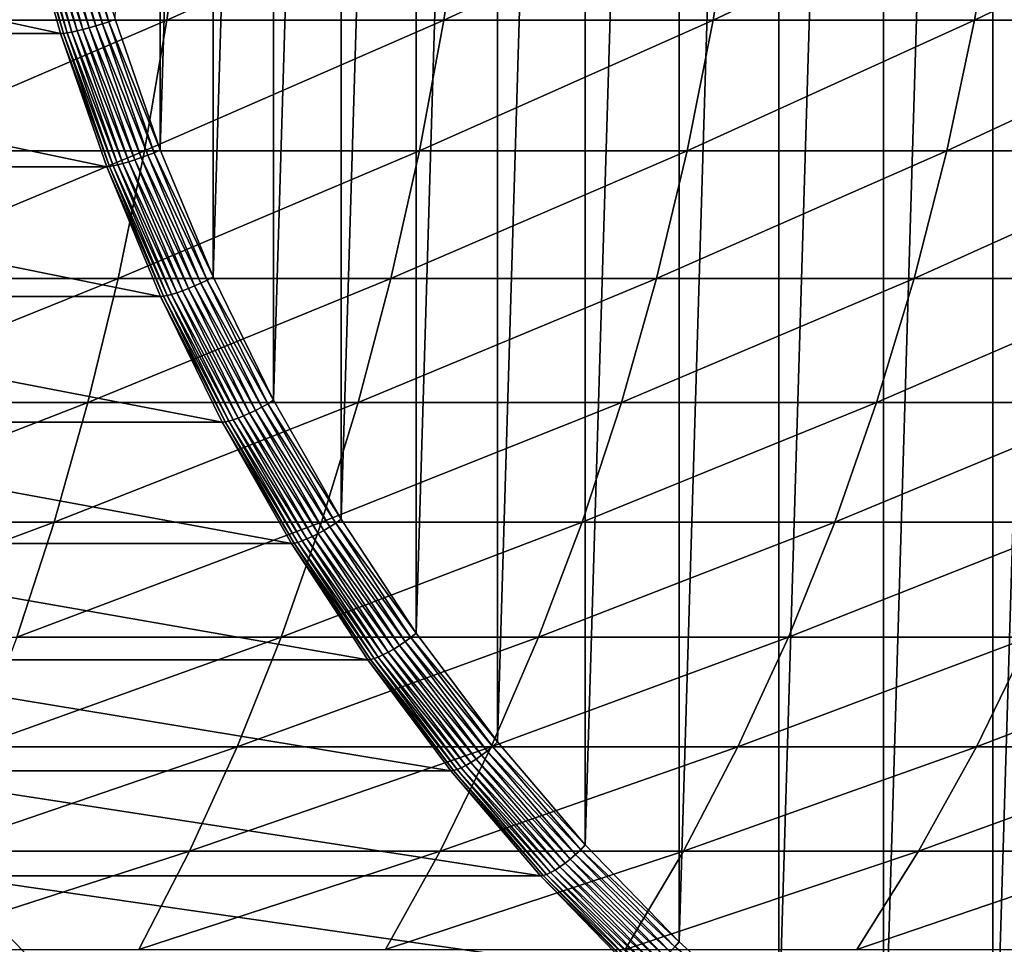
# Model space of a CAD drawing. Header units: metres. Extents: x 39 to 253, y -38 to 38.
# Tile 36 of 55: x 225.42 to 232.09, y -10.9 to -4.63. Entities that reach past the tile are written whole.
import ezdxf

# ---------------------------------------------------------------- set-up
doc = ezdxf.new("R2010")
doc.units = ezdxf.units.M
doc.layers.add('solid_26008053', color=7, linetype='CONTINUOUS')

msp = doc.modelspace()

# ---------------------------------------------------------------- linework, layer by layer
at = {"layer": 'solid_26008053'}
for points in [[(232.789307, 13.032556, -35.644436), (232.789307, -13.032556, -35.644436), (232.0177, -12.570024, -35.925282)], [(232.0177, 12.570024, -35.925282), (232.789307, 13.032556, -35.644436), (232.0177, -12.570024, -35.925282)], [(232.0177, 12.570024, -35.925282), (232.0177, -12.570024, -35.925282), (231.275528, -12.055834, -36.195408)], [(231.275528, 12.055833, -36.195408), (232.0177, 12.570024, -35.925282), (231.275528, -12.055834, -36.195408)], [(231.275528, 12.055833, -36.195408), (231.275528, -12.055834, -36.195408), (230.565811, -11.492064, -36.45372)], [(230.565811, 11.492063, -36.453724), (231.275528, 12.055833, -36.195408), (230.565811, -11.492064, -36.45372)], [(229.891541, 10.88109, -36.699135), (230.565811, 11.492063, -36.453724), (229.891556, -10.881091, -36.699135)], [(230.565811, 11.492063, -36.453724), (230.565811, -11.492064, -36.45372), (229.891556, -10.881091, -36.699135)], [(229.891541, 10.88109, -36.699135), (229.891556, -10.881091, -36.699135), (229.255417, -10.225359, -36.930668)], [(229.255417, 10.225358, -36.930668), (229.891541, 10.88109, -36.699135), (229.255417, -10.225359, -36.930668)], [(229.255417, 10.225358, -36.930668), (229.255417, -10.225359, -36.930668), (228.66011, -9.527624, -37.147343)], [(228.66011, 9.527623, -37.147343), (229.255417, 10.225358, -36.930668), (228.66011, -9.527624, -37.147343)], [(228.66011, 9.527623, -37.147343), (228.66011, -9.527624, -37.147343), (228.108032, -8.790726, -37.348282)], [(228.108032, 8.790725, -37.348282), (228.66011, 9.527623, -37.147343), (228.108032, -8.790726, -37.348282)], [(228.108032, 8.790725, -37.348282), (228.108032, -8.790726, -37.348282), (227.60144, -8.017661, -37.532669)], [(227.60144, 8.01766, -37.532669), (228.108032, 8.790725, -37.348282), (227.60144, -8.017661, -37.532669)], [(227.60144, 8.01766, -37.532669), (227.60144, -8.017661, -37.532669), (227.142471, -7.211694, -37.699718)], [(227.142471, 7.211693, -37.699718), (227.60144, 8.01766, -37.532669), (227.142471, -7.211694, -37.699718)], [(227.142471, 7.211693, -37.699718), (227.142471, -7.211694, -37.699718), (226.732956, -6.37605, -37.84877)], [(226.732956, 6.376049, -37.84877), (227.142471, 7.211693, -37.699718), (226.732956, -6.37605, -37.84877)], [(226.732956, 6.376049, -37.84877), (226.732956, -6.37605, -37.84877), (226.374588, -5.514175, -37.979202)], [(226.374588, 5.514174, -37.979202), (226.732956, 6.376049, -37.84877), (226.374588, -5.514175, -37.979202)], [(226.374588, 5.514174, -37.979202), (226.374588, -5.514175, -37.979202), (226.068863, -4.629643, -38.090477)], [(226.545517, -3.730348, 8.690696), (224.611633, -3.730348, 9.686581), (224.496597, -4.635255, 9.450187)], [(226.419891, -4.635255, 8.459752), (226.545517, -3.730348, 8.690696), (224.496597, -4.635255, 9.450187)], [(228.432343, -3.730348, 7.608266), (226.545517, -3.730348, 8.690696), (226.419891, -4.635255, 8.459752)], [(228.296387, -4.635255, 7.383248), (228.432343, -3.730348, 7.608266), (226.419891, -4.635255, 8.459752)], [(230.268204, -3.730348, 6.441514), (228.432343, -3.730348, 7.608266), (228.296387, -4.635255, 7.383248)], [(230.122208, -4.635255, 6.222883), (230.268204, -3.730348, 6.441514), (228.296387, -4.635255, 7.383248)], [(232.049362, -3.730348, 5.192833), (230.268204, -3.730348, 6.441514), (230.122208, -4.635255, 6.222883)], [(231.893616, -4.635255, 4.981036), (232.049362, -3.730348, 5.192833), (230.122208, -4.635255, 6.222883)], [(233.772156, -3.730348, 3.864783), (232.049362, -3.730348, 5.192833), (231.893616, -4.635255, 4.981036)], [(233.606979, -4.635255, 3.660255), (233.772156, -3.730348, 3.864783), (231.893616, -4.635255, 4.981036)], [(225.461792, -3.803882, -38.042122), (225.487473, -3.801091, -38.081539), (225.744308, -4.721992, -37.988056)], [(225.487473, -3.801091, -38.081539), (225.518768, -3.796514, -38.116474), (225.775284, -4.716306, -38.023106)], [(225.744308, -4.721992, -37.988056), (225.487473, -3.801091, -38.081539), (225.775284, -4.716306, -38.023106)], [(225.518768, -3.796514, -38.116474), (225.554901, -3.790265, -38.146069), (225.811005, -4.708543, -38.052856)], [(225.775284, -4.716306, -38.023106), (225.518768, -3.796514, -38.116474), (225.811005, -4.708543, -38.052856)], [(225.554901, -3.790265, -38.146069), (225.594986, -3.782497, -38.169594), (225.850555, -4.698894, -38.076572)], [(225.811005, -4.708543, -38.052856), (225.554901, -3.790265, -38.146069), (225.850555, -4.698894, -38.076572)], [(225.594986, -3.782497, -38.169594), (225.638031, -3.773402, -38.186466), (225.89299, -4.687595, -38.093666)], [(225.850555, -4.698894, -38.076572), (225.594986, -3.782497, -38.169594), (225.89299, -4.687595, -38.093666)], [(225.638031, -3.773402, -38.186466), (225.682968, -3.763206, -38.19627), (225.937256, -4.674928, -38.103722)], [(225.89299, -4.687595, -38.093666), (225.638031, -3.773402, -38.186466), (225.937256, -4.674928, -38.103722)], [(225.682968, -3.763206, -38.19627), (225.728714, -3.752158, -38.198765), (225.982239, -4.661204, -38.106487)], [(225.937256, -4.674928, -38.103722), (225.682968, -3.763206, -38.19627), (225.982239, -4.661204, -38.106487)], [(225.728714, -3.752158, -38.198765), (225.774124, -3.740532, -38.19389), (226.026871, -4.646761, -38.101898)], [(225.982239, -4.661204, -38.106487), (225.728714, -3.752158, -38.198765), (226.026871, -4.646761, -38.101898)], [(226.026871, -4.646761, -38.101898), (225.774124, -3.740532, -38.19389), (226.068863, -4.629643, -38.090477)], [(225.699478, -4.726623, -37.90567), (221.697845, -4.726623, -26.911268), (221.44075, -3.804819, -27.004841)], [(225.442383, -3.804819, -37.999245), (225.699478, -4.726623, -37.90567), (221.44075, -3.804819, -27.004841)], [(225.718826, -4.72546, -37.948574), (225.442383, -3.804819, -37.999245), (225.461792, -3.803882, -38.042122)], [(225.718826, -4.72546, -37.948574), (225.699478, -4.726623, -37.90567), (225.442383, -3.804819, -37.999245)], [(225.718826, -4.72546, -37.948574), (225.461792, -3.803882, -38.042122), (225.744308, -4.721992, -37.988056)], [(226.419891, -4.635255, 8.459752), (224.496597, -4.635255, 9.450187), (224.356918, -5.521868, 9.163167)], [(226.267365, -5.521868, 8.179352), (226.419891, -4.635255, 8.459752), (224.356918, -5.521868, 9.163167)], [(225.937256, -4.674928, -38.103722), (225.982239, -4.661204, -38.106487), (226.289978, -5.551096, -37.99448)], [(225.982239, -4.661204, -38.106487), (226.026871, -4.646761, -38.101898), (226.333649, -5.533896, -37.990238)], [(226.289978, -5.551096, -37.99448), (225.982239, -4.661204, -38.106487), (226.333649, -5.533896, -37.990238)], [(226.026871, -4.646761, -38.101898), (226.068863, -4.629643, -38.090477), (226.374588, -5.514175, -37.979202)], [(226.333649, -5.533896, -37.990238), (226.026871, -4.646761, -38.101898), (226.374588, -5.514175, -37.979202)], [(228.296387, -4.635255, 7.383248), (226.419891, -4.635255, 8.459752), (226.267365, -5.521868, 8.179352)], [(228.131317, -5.521868, 7.110042), (228.296387, -4.635255, 7.383248), (226.267365, -5.521868, 8.179352)], [(230.122208, -4.635255, 6.222883), (228.296387, -4.635255, 7.383248), (228.131317, -5.521868, 7.110042)], [(229.944931, -5.521868, 5.95743), (230.122208, -4.635255, 6.222883), (228.131317, -5.521868, 7.110042)], [(231.893616, -4.635255, 4.981036), (230.122208, -4.635255, 6.222883), (229.944931, -5.521868, 5.95743)], [(231.704514, -5.521868, 4.723882), (231.893616, -4.635255, 4.981036), (229.944931, -5.521868, 5.95743)], [(233.606979, -4.635255, 3.660255), (231.893616, -4.635255, 4.981036), (231.704514, -5.521868, 4.723882)], [(233.406418, -5.521868, 3.411928), (233.606979, -4.635255, 3.660255), (231.704514, -5.521868, 4.723882)], [(226.011536, -5.629005, -37.792091), (222.009903, -5.629005, -26.797688), (221.697845, -4.726623, -26.911268)], [(225.699478, -4.726623, -37.90567), (226.011536, -5.629005, -37.792091), (221.697845, -4.726623, -26.911268)], [(226.030807, -5.627619, -37.835022), (225.699478, -4.726623, -37.90567), (225.718826, -4.72546, -37.948574)], [(226.030807, -5.627619, -37.835022), (226.011536, -5.629005, -37.792091), (225.699478, -4.726623, -37.90567)], [(225.718826, -4.72546, -37.948574), (225.744308, -4.721992, -37.988056), (226.056061, -5.623489, -37.874588)], [(226.030807, -5.627619, -37.835022), (225.718826, -4.72546, -37.948574), (226.056061, -5.623489, -37.874588)], [(225.744308, -4.721992, -37.988056), (225.775284, -4.716306, -38.023106), (226.08667, -5.616718, -37.909775)], [(226.056061, -5.623489, -37.874588), (225.744308, -4.721992, -37.988056), (226.08667, -5.616718, -37.909775)], [(225.775284, -4.716306, -38.023106), (225.811005, -4.708543, -38.052856), (226.121857, -5.607473, -37.939709)], [(226.08667, -5.616718, -37.909775), (225.775284, -4.716306, -38.023106), (226.121857, -5.607473, -37.939709)], [(225.811005, -4.708543, -38.052856), (225.850555, -4.698894, -38.076572), (226.160782, -5.595981, -37.963657)], [(226.121857, -5.607473, -37.939709), (225.811005, -4.708543, -38.052856), (226.160782, -5.595981, -37.963657)], [(225.850555, -4.698894, -38.076572), (225.89299, -4.687595, -38.093666), (226.202469, -5.582526, -37.981026)], [(226.160782, -5.595981, -37.963657), (225.850555, -4.698894, -38.076572), (226.202469, -5.582526, -37.981026)], [(225.89299, -4.687595, -38.093666), (225.937256, -4.674928, -38.103722), (226.245895, -5.567441, -37.991386)], [(226.202469, -5.582526, -37.981026), (225.89299, -4.687595, -38.093666), (226.245895, -5.567441, -37.991386)], [(226.245895, -5.567441, -37.991386), (225.937256, -4.674928, -38.103722), (226.289978, -5.551096, -37.99448)], [(226.267365, -5.521868, 8.179352), (224.356918, -5.521868, 9.163167), (224.193161, -6.386689, 8.826655)], [(226.088547, -6.386689, 7.8506), (226.267365, -5.521868, 8.179352), (224.193161, -6.386689, 8.826655)], [(228.131317, -5.521868, 7.110042), (226.267365, -5.521868, 8.179352), (226.088547, -6.386689, 7.8506)], [(227.93779, -6.386689, 6.789724), (228.131317, -5.521868, 7.110042), (226.088547, -6.386689, 7.8506)], [(226.289978, -5.551096, -37.99448), (226.333649, -5.533896, -37.990238), (226.693222, -6.398292, -37.859367)], [(226.333649, -5.533896, -37.990238), (226.374588, -5.514175, -37.979202), (226.732956, -6.37605, -37.84877)], [(226.693222, -6.398292, -37.859367), (226.333649, -5.533896, -37.990238), (226.732956, -6.37605, -37.84877)], [(229.944931, -5.521868, 5.95743), (228.131317, -5.521868, 7.110042), (227.93779, -6.386689, 6.789724)], [(229.737106, -6.386689, 5.646205), (229.944931, -5.521868, 5.95743), (227.93779, -6.386689, 6.789724)], [(231.704514, -5.521868, 4.723882), (229.944931, -5.521868, 5.95743), (229.737106, -6.386689, 5.646205)], [(231.482788, -6.386689, 4.422387), (231.704514, -5.521868, 4.723882), (229.737106, -6.386689, 5.646205)], [(233.406418, -5.521868, 3.411928), (231.704514, -5.521868, 4.723882), (231.482788, -6.386689, 4.422387)], [(233.17128, -6.386689, 3.12078), (233.406418, -5.521868, 3.411928), (231.482788, -6.386689, 4.422387)], [(226.121857, -5.607473, -37.939709), (226.160782, -5.595981, -37.963657), (226.524384, -6.470074, -37.831318)], [(226.160782, -5.595981, -37.963657), (226.202469, -5.582526, -37.981026), (226.565201, -6.454517, -37.849003)], [(226.524384, -6.470074, -37.831318), (226.160782, -5.595981, -37.963657), (226.565201, -6.454517, -37.849003)], [(226.202469, -5.582526, -37.981026), (226.245895, -5.567441, -37.991386), (226.607635, -6.437075, -37.859718)], [(226.565201, -6.454517, -37.849003), (226.202469, -5.582526, -37.981026), (226.607635, -6.437075, -37.859718)], [(226.245895, -5.567441, -37.991386), (226.289978, -5.551096, -37.99448), (226.650665, -6.418178, -37.863201)], [(226.607635, -6.437075, -37.859718), (226.245895, -5.567441, -37.991386), (226.650665, -6.418178, -37.863201)], [(226.650665, -6.418178, -37.863201), (226.289978, -5.551096, -37.99448), (226.693222, -6.398292, -37.859367)], [(226.377274, -6.508256, -37.65897), (222.375641, -6.508256, -26.664568), (222.009903, -5.629005, -26.797688)], [(226.011536, -5.629005, -37.792091), (226.377274, -6.508256, -37.65897), (222.009903, -5.629005, -26.797688)], [(226.396454, -6.506653, -37.701935), (226.011536, -5.629005, -37.792091), (226.030807, -5.627619, -37.835022)], [(226.396454, -6.506653, -37.701935), (226.377274, -6.508256, -37.65897), (226.011536, -5.629005, -37.792091)], [(226.030807, -5.627619, -37.835022), (226.056061, -5.623489, -37.874588), (226.421448, -6.501879, -37.7416)], [(226.396454, -6.506653, -37.701935), (226.030807, -5.627619, -37.835022), (226.421448, -6.501879, -37.7416)], [(226.056061, -5.623489, -37.874588), (226.08667, -5.616718, -37.909775), (226.451614, -6.494051, -37.776943)], [(226.421448, -6.501879, -37.7416), (226.056061, -5.623489, -37.874588), (226.451614, -6.494051, -37.776943)], [(226.08667, -5.616718, -37.909775), (226.121857, -5.607473, -37.939709), (226.486206, -6.483361, -37.807098)], [(226.451614, -6.494051, -37.776943), (226.08667, -5.616718, -37.909775), (226.486206, -6.483361, -37.807098)], [(226.486206, -6.483361, -37.807098), (226.121857, -5.607473, -37.939709), (226.524384, -6.470074, -37.831318)], [(226.088547, -6.386689, 7.8506), (224.193161, -6.386689, 8.826655), (224.005966, -7.226305, 8.44198)], [(225.884125, -7.226305, 7.474796), (226.088547, -6.386689, 7.8506), (224.005966, -7.226305, 8.44198)], [(227.93779, -6.386689, 6.789724), (226.088547, -6.386689, 7.8506), (225.884125, -7.226305, 7.474796)], [(227.716553, -7.226305, 6.423562), (227.93779, -6.386689, 6.789724), (225.884125, -7.226305, 7.474796)], [(226.650665, -6.418178, -37.863201), (226.693222, -6.398292, -37.859367), (227.10408, -7.236395, -37.70982)], [(226.693222, -6.398292, -37.859367), (226.732956, -6.37605, -37.84877), (227.142471, -7.211694, -37.699718)], [(227.10408, -7.236395, -37.70982), (226.693222, -6.398292, -37.859367), (227.142471, -7.211694, -37.699718)], [(229.737106, -6.386689, 5.646205), (227.93779, -6.386689, 6.789724), (227.716553, -7.226305, 6.423562)], [(229.499527, -7.226305, 5.290434), (229.737106, -6.386689, 5.646205), (227.716553, -7.226305, 6.423562)], [(231.482788, -6.386689, 4.422387), (229.737106, -6.386689, 5.646205), (229.499527, -7.226305, 5.290434)], [(231.22934, -7.226305, 4.077739), (231.482788, -6.386689, 4.422387), (229.499527, -7.226305, 5.290434)], [(233.17128, -6.386689, 3.12078), (231.482788, -6.386689, 4.422387), (231.22934, -7.226305, 4.077739)], [(232.902481, -7.226305, 2.787962), (233.17128, -6.386689, 3.12078), (231.22934, -7.226305, 4.077739)], [(226.486206, -6.483361, -37.807098), (226.524384, -6.470074, -37.831318), (226.939865, -7.317579, -37.680096)], [(226.524384, -6.470074, -37.831318), (226.565201, -6.454517, -37.849003), (226.979675, -7.299985, -37.698147)], [(226.939865, -7.317579, -37.680096), (226.524384, -6.470074, -37.831318), (226.979675, -7.299985, -37.698147)], [(226.565201, -6.454517, -37.849003), (226.607635, -6.437075, -37.859718), (227.020996, -7.280259, -37.70927)], [(226.979675, -7.299985, -37.698147), (226.565201, -6.454517, -37.849003), (227.020996, -7.280259, -37.70927)], [(226.607635, -6.437075, -37.859718), (226.650665, -6.418178, -37.863201), (227.06282, -7.258886, -37.713192)], [(227.020996, -7.280259, -37.70927), (226.607635, -6.437075, -37.859718), (227.06282, -7.258886, -37.713192)], [(227.06282, -7.258886, -37.713192), (226.650665, -6.418178, -37.863201), (227.10408, -7.236395, -37.70982)], [(226.795212, -7.360763, -37.506859), (222.793579, -7.360763, -26.512453), (222.375641, -6.508256, -26.664568)], [(226.377274, -6.508256, -37.65897), (226.795212, -7.360763, -37.506859), (222.375641, -6.508256, -26.664568)], [(226.814285, -7.358951, -37.549858), (226.377274, -6.508256, -37.65897), (226.396454, -6.506653, -37.701935)], [(226.814285, -7.358951, -37.549858), (226.795212, -7.360763, -37.506859), (226.377274, -6.508256, -37.65897)], [(226.396454, -6.506653, -37.701935), (226.421448, -6.501879, -37.7416), (226.838974, -7.353551, -37.589634)], [(226.814285, -7.358951, -37.549858), (226.396454, -6.506653, -37.701935), (226.838974, -7.353551, -37.589634)], [(226.421448, -6.501879, -37.7416), (226.451614, -6.494051, -37.776943), (226.868622, -7.344697, -37.625164)], [(226.838974, -7.353551, -37.589634), (226.421448, -6.501879, -37.7416), (226.868622, -7.344697, -37.625164)], [(226.451614, -6.494051, -37.776943), (226.486206, -6.483361, -37.807098), (226.902542, -7.332607, -37.655567)], [(226.868622, -7.344697, -37.625164), (226.451614, -6.494051, -37.776943), (226.902542, -7.332607, -37.655567)], [(226.902542, -7.332607, -37.655567), (226.486206, -6.483361, -37.807098), (226.939865, -7.317579, -37.680096)], [(225.884125, -7.226305, 7.474796), (224.005966, -7.226305, 8.44198), (223.796066, -8.037402, 8.01066)], [(225.654907, -8.037402, 7.053421), (225.884125, -7.226305, 7.474796), (223.796066, -8.037402, 8.01066)], [(227.716553, -7.226305, 6.423562), (225.884125, -7.226305, 7.474796), (225.654907, -8.037402, 7.053421)], [(227.468506, -8.037402, 6.012998), (227.716553, -7.226305, 6.423562), (225.654907, -8.037402, 7.053421)], [(227.020996, -7.280259, -37.70927), (227.06282, -7.258886, -37.713192), (227.524734, -8.069766, -37.545071)], [(227.06282, -7.258886, -37.713192), (227.10408, -7.236395, -37.70982), (227.564575, -8.044762, -37.542217)], [(227.524734, -8.069766, -37.545071), (227.06282, -7.258886, -37.713192), (227.564575, -8.044762, -37.542217)], [(227.10408, -7.236395, -37.70982), (227.142471, -7.211694, -37.699718), (227.60144, -8.017661, -37.532669)], [(227.564575, -8.044762, -37.542217), (227.10408, -7.236395, -37.70982), (227.60144, -8.017661, -37.532669)], [(229.499527, -7.226305, 5.290434), (227.716553, -7.226305, 6.423562), (227.468506, -8.037402, 6.012998)], [(229.233124, -8.037402, 4.891523), (229.499527, -7.226305, 5.290434), (227.468506, -8.037402, 6.012998)], [(231.22934, -7.226305, 4.077739), (229.499527, -7.226305, 5.290434), (229.233124, -8.037402, 4.891523)], [(230.94516, -8.037402, 3.691298), (231.22934, -7.226305, 4.077739), (229.233124, -8.037402, 4.891523)], [(232.902481, -7.226305, 2.787962), (231.22934, -7.226305, 4.077739), (230.94516, -8.037402, 3.691298)], [(232.601105, -8.037402, 2.414785), (232.902481, -7.226305, 2.787962), (230.94516, -8.037402, 3.691298)], [(226.868622, -7.344697, -37.625164), (226.902542, -7.332607, -37.655567), (227.369141, -8.151722, -37.485737)], [(226.902542, -7.332607, -37.655567), (226.939865, -7.317579, -37.680096), (227.405518, -8.135015, -37.510612)], [(227.369141, -8.151722, -37.485737), (226.902542, -7.332607, -37.655567), (227.405518, -8.135015, -37.510612)], [(226.939865, -7.317579, -37.680096), (226.979675, -7.299985, -37.698147), (227.444214, -8.115457, -37.529072)], [(227.405518, -8.135015, -37.510612), (226.939865, -7.317579, -37.680096), (227.444214, -8.115457, -37.529072)], [(226.979675, -7.299985, -37.698147), (227.020996, -7.280259, -37.70927), (227.484283, -8.093526, -37.540649)], [(227.444214, -8.115457, -37.529072), (226.979675, -7.299985, -37.698147), (227.484283, -8.093526, -37.540649)], [(227.484283, -8.093526, -37.540649), (227.020996, -7.280259, -37.70927), (227.524734, -8.069766, -37.545071)], [(227.263611, -8.183023, -37.336372), (223.261978, -8.183023, -26.34197), (222.793579, -7.360763, -26.512453)], [(226.795212, -7.360763, -37.506859), (227.263611, -8.183023, -37.336372), (222.793579, -7.360763, -26.512453)], [(227.282562, -8.181008, -37.379414), (226.795212, -7.360763, -37.506859), (226.814285, -7.358951, -37.549858)], [(227.282562, -8.181008, -37.379414), (227.263611, -8.183023, -37.336372), (226.795212, -7.360763, -37.506859)], [(226.814285, -7.358951, -37.549858), (226.838974, -7.353551, -37.589634), (227.3069, -8.175006, -37.419319)], [(227.282562, -8.181008, -37.379414), (226.814285, -7.358951, -37.549858), (227.3069, -8.175006, -37.419319)], [(226.838974, -7.353551, -37.589634), (226.868622, -7.344697, -37.625164), (227.335999, -8.165162, -37.455051)], [(227.3069, -8.175006, -37.419319), (226.838974, -7.353551, -37.589634), (227.335999, -8.165162, -37.455051)], [(227.335999, -8.165162, -37.455051), (226.868622, -7.344697, -37.625164), (227.369141, -8.151722, -37.485737)], [(225.654907, -8.037402, 7.053421), (223.796066, -8.037402, 8.01066), (223.564301, -8.816779, 7.534396)], [(225.40181, -8.816779, 6.58814), (225.654907, -8.037402, 7.053421), (223.564301, -8.816779, 7.534396)], [(227.468506, -8.037402, 6.012998), (225.654907, -8.037402, 7.053421), (225.40181, -8.816779, 6.58814)], [(227.194595, -8.816779, 5.559653), (227.468506, -8.037402, 6.012998), (225.40181, -8.816779, 6.58814)], [(229.233124, -8.037402, 4.891523), (227.468506, -8.037402, 6.012998), (227.194595, -8.816779, 5.559653)], [(228.93898, -8.816779, 4.451046), (229.233124, -8.037402, 4.891523), (227.194595, -8.816779, 5.559653)], [(227.484283, -8.093526, -37.540649), (227.524734, -8.069766, -37.545071), (228.034515, -8.847485, -37.359524)], [(227.524734, -8.069766, -37.545071), (227.564575, -8.044762, -37.542217), (228.072769, -8.820071, -37.357246)], [(228.034515, -8.847485, -37.359524), (227.524734, -8.069766, -37.545071), (228.072769, -8.820071, -37.357246)], [(227.564575, -8.044762, -37.542217), (227.60144, -8.017661, -37.532669), (228.108032, -8.790726, -37.348282)], [(228.072769, -8.820071, -37.357246), (227.564575, -8.044762, -37.542217), (228.108032, -8.790726, -37.348282)], [(230.94516, -8.037402, 3.691298), (229.233124, -8.037402, 4.891523), (228.93898, -8.816779, 4.451046)], [(230.631378, -8.816779, 3.264592), (230.94516, -8.037402, 3.691298), (228.93898, -8.816779, 4.451046)], [(232.601105, -8.037402, 2.414785), (230.94516, -8.037402, 3.691298), (230.631378, -8.816779, 3.264592)], [(232.268311, -8.816779, 2.002724), (232.601105, -8.037402, 2.414785), (230.631378, -8.816779, 3.264592)], [(227.369141, -8.151722, -37.485737), (227.405518, -8.135015, -37.510612), (227.919418, -8.919024, -37.323566)], [(227.405518, -8.135015, -37.510612), (227.444214, -8.115457, -37.529072), (227.956879, -8.897579, -37.342472)], [(227.919418, -8.919024, -37.323566), (227.405518, -8.135015, -37.510612), (227.956879, -8.897579, -37.342472)], [(227.444214, -8.115457, -37.529072), (227.484283, -8.093526, -37.540649), (227.99556, -8.873535, -37.354557)], [(227.956879, -8.897579, -37.342472), (227.444214, -8.115457, -37.529072), (227.99556, -8.873535, -37.354557)], [(227.99556, -8.873535, -37.354557), (227.484283, -8.093526, -37.540649), (228.034515, -8.847485, -37.359524)], [(227.780548, -8.971658, -37.148224), (223.778915, -8.971658, -26.15382), (223.261978, -8.183023, -26.34197)], [(227.263611, -8.183023, -37.336372), (227.780548, -8.971658, -37.148224), (223.261978, -8.183023, -26.34197)], [(227.799377, -8.969449, -37.191311), (227.263611, -8.183023, -37.336372), (227.282562, -8.181008, -37.379414)], [(227.799377, -8.969449, -37.191311), (227.780548, -8.971658, -37.148224), (227.263611, -8.183023, -37.336372)], [(227.282562, -8.181008, -37.379414), (227.3069, -8.175006, -37.419319), (227.823349, -8.962867, -37.23135)], [(227.799377, -8.969449, -37.191311), (227.282562, -8.181008, -37.379414), (227.823349, -8.962867, -37.23135)], [(227.3069, -8.175006, -37.419319), (227.335999, -8.165162, -37.455051), (227.851822, -8.952075, -37.267311)], [(227.823349, -8.962867, -37.23135), (227.3069, -8.175006, -37.419319), (227.851822, -8.952075, -37.267311)], [(227.335999, -8.165162, -37.455051), (227.369141, -8.151722, -37.485737), (227.884109, -8.93734, -37.298306)], [(227.851822, -8.952075, -37.267311), (227.335999, -8.165162, -37.455051), (227.884109, -8.93734, -37.298306)], [(227.884109, -8.93734, -37.298306), (227.369141, -8.151722, -37.485737), (227.919418, -8.919024, -37.323566)], [(228.072769, -8.820071, -37.357246), (228.108032, -8.790726, -37.348282), (228.66011, -9.527624, -37.147343)], [(227.194595, -8.816779, 5.559653), (225.40181, -8.816779, 6.58814), (225.125839, -9.561359, 6.080787)], [(226.895935, -9.561359, 5.065317), (227.194595, -8.816779, 5.559653), (225.125839, -9.561359, 6.080787)], [(228.93898, -8.816779, 4.451046), (227.194595, -8.816779, 5.559653), (226.895935, -9.561359, 5.065317)], [(228.61824, -9.561359, 3.97074), (228.93898, -8.816779, 4.451046), (226.895935, -9.561359, 5.065317)], [(227.956879, -8.897579, -37.342472), (227.99556, -8.873535, -37.354557), (228.552765, -9.617081, -37.151752)], [(227.99556, -8.873535, -37.354557), (228.034515, -8.847485, -37.359524), (228.590073, -9.588848, -37.157314)], [(228.552765, -9.617081, -37.151752), (227.99556, -8.873535, -37.354557), (228.590073, -9.588848, -37.157314)], [(228.034515, -8.847485, -37.359524), (228.072769, -8.820071, -37.357246), (228.626617, -9.559137, -37.155666)], [(228.590073, -9.588848, -37.157314), (228.034515, -8.847485, -37.359524), (228.626617, -9.559137, -37.155666)], [(228.626617, -9.559137, -37.155666), (228.072769, -8.820071, -37.357246), (228.66011, -9.527624, -37.147343)], [(230.631378, -8.816779, 3.264592), (228.93898, -8.816779, 4.451046), (228.61824, -9.561359, 3.97074)], [(230.289215, -9.561359, 2.799302), (230.631378, -8.816779, 3.264592), (228.61824, -9.561359, 3.97074)], [(232.268311, -8.816779, 2.002724), (230.631378, -8.816779, 3.264592), (230.289215, -9.561359, 2.799302)], [(231.905426, -9.561359, 1.553405), (232.268311, -8.816779, 2.002724), (230.289215, -9.561359, 2.799302)], [(233.846436, -8.816779, 0.668032), (232.268311, -8.816779, 2.002724), (231.905426, -9.561359, 1.553405)], [(233.463577, -9.561359, 0.235604), (233.846436, -8.816779, 0.668032), (231.905426, -9.561359, 1.553405)], [(227.851822, -8.952075, -37.267311), (227.884109, -8.93734, -37.298306), (228.445313, -9.686232, -37.094044)], [(227.884109, -8.93734, -37.298306), (227.919418, -8.919024, -37.323566), (228.479477, -9.666381, -37.119724)], [(228.445313, -9.686232, -37.094044), (227.884109, -8.93734, -37.298306), (228.479477, -9.666381, -37.119724)], [(227.919418, -8.919024, -37.323566), (227.956879, -8.897579, -37.342472), (228.515594, -9.64314, -37.139118)], [(228.479477, -9.666381, -37.119724), (227.919418, -8.919024, -37.323566), (228.515594, -9.64314, -37.139118)], [(228.515594, -9.64314, -37.139118), (227.956879, -8.897579, -37.342472), (228.552765, -9.617081, -37.151752)], [(228.343918, -9.723426, -36.943176), (224.34227, -9.723426, -25.948772), (223.778915, -8.971658, -26.15382)], [(227.780548, -8.971658, -37.148224), (228.343918, -9.723426, -36.943176), (223.778915, -8.971658, -26.15382)], [(228.36261, -9.721032, -36.986317), (227.780548, -8.971658, -37.148224), (227.799377, -8.969449, -37.191311)], [(228.36261, -9.721032, -36.986317), (228.343918, -9.723426, -36.943176), (227.780548, -8.971658, -37.148224)], [(227.799377, -8.969449, -37.191311), (227.823349, -8.962867, -37.23135), (228.386154, -9.713899, -37.026505)], [(228.36261, -9.721032, -36.986317), (227.799377, -8.969449, -37.191311), (228.386154, -9.713899, -37.026505)], [(227.823349, -8.962867, -37.23135), (227.851822, -8.952075, -37.267311), (228.413956, -9.702203, -37.062714)], [(228.386154, -9.713899, -37.026505), (227.823349, -8.962867, -37.23135), (228.413956, -9.702203, -37.062714)], [(228.413956, -9.702203, -37.062714), (227.851822, -8.952075, -37.267311), (228.445313, -9.686232, -37.094044)], [(228.626617, -9.559137, -37.155666), (228.66011, -9.527624, -37.147343), (229.255417, -10.225359, -36.930668)], [(226.895935, -9.561359, 5.065317), (225.125839, -9.561359, 6.080787), (224.828064, -10.268207, 5.533366)], [(226.573669, -10.268207, 4.531941), (226.895935, -9.561359, 5.065317), (224.828064, -10.268207, 5.533366)], [(228.61824, -9.561359, 3.97074), (226.895935, -9.561359, 5.065317), (226.573669, -10.268207, 4.531941)], [(228.272156, -10.268207, 3.452502), (228.61824, -9.561359, 3.97074), (226.573669, -10.268207, 4.531941)], [(230.289215, -9.561359, 2.799302), (228.61824, -9.561359, 3.97074), (228.272156, -10.268207, 3.452502)], [(229.920029, -10.268207, 2.297265), (230.289215, -9.561359, 2.799302), (228.272156, -10.268207, 3.452502)], [(228.552765, -9.617081, -37.151752), (228.590073, -9.588848, -37.157314), (229.189133, -10.290809, -36.939278)], [(228.590073, -9.588848, -37.157314), (228.626617, -9.559137, -37.155666), (229.223816, -10.258923, -36.938301)], [(229.189133, -10.290809, -36.939278), (228.590073, -9.588848, -37.157314), (229.223816, -10.258923, -36.938301)], [(229.223816, -10.258923, -36.938301), (228.626617, -9.559137, -37.155666), (229.255417, -10.225359, -36.930668)], [(231.905426, -9.561359, 1.553405), (230.289215, -9.561359, 2.799302), (229.920029, -10.268207, 2.297265)], [(231.513885, -10.268207, 1.068599), (231.905426, -9.561359, 1.553405), (229.920029, -10.268207, 2.297265)], [(233.463577, -9.561359, 0.235604), (231.905426, -9.561359, 1.553405), (231.513885, -10.268207, 1.068599)], [(233.050491, -10.268207, -0.230975), (233.463577, -9.561359, 0.235604), (231.513885, -10.268207, 1.068599)], [(228.445313, -9.686232, -37.094044), (228.479477, -9.666381, -37.119724), (229.083374, -10.374018, -36.899921)], [(228.479477, -9.666381, -37.119724), (228.515594, -9.64314, -37.139118), (229.118042, -10.349074, -36.919846)], [(229.083374, -10.374018, -36.899921), (228.479477, -9.666381, -37.119724), (229.118042, -10.349074, -36.919846)], [(228.515594, -9.64314, -37.139118), (228.552765, -9.617081, -37.151752), (229.15358, -10.321108, -36.933075)], [(229.118042, -10.349074, -36.919846), (228.515594, -9.64314, -37.139118), (229.15358, -10.321108, -36.933075)], [(229.15358, -10.321108, -36.933075), (228.552765, -9.617081, -37.151752), (229.189133, -10.290809, -36.939278)], [(228.95137, -10.435238, -36.722076), (224.949738, -10.435238, -25.727674), (224.34227, -9.723426, -25.948772)], [(228.343918, -9.723426, -36.943176), (228.95137, -10.435238, -36.722076), (224.34227, -9.723426, -25.948772)], [(228.969925, -10.432669, -36.76527), (228.343918, -9.723426, -36.943176), (228.36261, -9.721032, -36.986317)], [(228.969925, -10.432669, -36.76527), (228.95137, -10.435238, -36.722076), (228.343918, -9.723426, -36.943176)], [(228.36261, -9.721032, -36.986317), (228.386154, -9.713899, -37.026505), (228.993011, -10.425014, -36.805622)], [(228.969925, -10.432669, -36.76527), (228.36261, -9.721032, -36.986317), (228.993011, -10.425014, -36.805622)], [(228.386154, -9.713899, -37.026505), (228.413956, -9.702203, -37.062714), (229.020081, -10.412461, -36.842098)], [(228.993011, -10.425014, -36.805622), (228.386154, -9.713899, -37.026505), (229.020081, -10.412461, -36.842098)], [(228.413956, -9.702203, -37.062714), (228.445313, -9.686232, -37.094044), (229.050461, -10.395321, -36.873791)], [(229.020081, -10.412461, -36.842098), (228.413956, -9.702203, -37.062714), (229.050461, -10.395321, -36.873791)], [(229.050461, -10.395321, -36.873791), (228.445313, -9.686232, -37.094044), (229.083374, -10.374018, -36.899921)], [(226.573669, -10.268207, 4.531941), (224.828064, -10.268207, 5.533366), (224.509659, -10.934529, 4.948037)], [(226.229095, -10.934529, 3.961629), (226.573669, -10.268207, 4.531941), (224.509659, -10.934529, 4.948037)], [(228.272156, -10.268207, 3.452502), (226.573669, -10.268207, 4.531941), (226.229095, -10.934529, 3.961629)], [(227.902115, -10.934529, 2.898377), (228.272156, -10.268207, 3.452502), (226.229095, -10.934529, 3.961629)], [(229.920029, -10.268207, 2.297265), (228.272156, -10.268207, 3.452502), (227.902115, -10.934529, 2.898377)], [(229.525269, -10.934529, 1.760464), (229.920029, -10.268207, 2.297265), (227.902115, -10.934529, 2.898377)], [(229.189133, -10.290809, -36.939278), (229.223816, -10.258923, -36.938301), (229.861923, -10.916553, -36.706051)], [(229.223816, -10.258923, -36.938301), (229.255417, -10.225359, -36.930668), (229.891556, -10.881091, -36.699135)], [(229.861923, -10.916553, -36.706051), (229.223816, -10.258923, -36.938301), (229.891556, -10.881091, -36.699135)], [(231.513885, -10.268207, 1.068599), (229.920029, -10.268207, 2.297265), (229.525269, -10.934529, 1.760464)], [(231.09523, -10.934529, 0.550222), (231.513885, -10.268207, 1.068599), (229.525269, -10.934529, 1.760464)], [(233.050491, -10.268207, -0.230975), (231.513885, -10.268207, 1.068599), (231.09523, -10.934529, 0.550222)], [(232.608795, -10.934529, -0.729864), (233.050491, -10.268207, -0.230975), (231.09523, -10.934529, 0.550222)], [(229.118042, -10.349074, -36.919846), (229.15358, -10.321108, -36.933075), (229.795547, -10.982724, -36.699413)], [(229.15358, -10.321108, -36.933075), (229.189133, -10.290809, -36.939278), (229.829224, -10.950481, -36.706303)], [(229.795547, -10.982724, -36.699413), (229.15358, -10.321108, -36.933075), (229.829224, -10.950481, -36.706303)], [(229.829224, -10.950481, -36.706303), (229.189133, -10.290809, -36.939278), (229.861923, -10.916553, -36.706051)], [(229.020081, -10.412461, -36.842098), (229.050461, -10.395321, -36.873791), (229.697037, -11.061694, -36.638451)], [(229.050461, -10.395321, -36.873791), (229.083374, -10.374018, -36.899921), (229.728638, -11.039024, -36.665066)], [(229.697037, -11.061694, -36.638451), (229.050461, -10.395321, -36.873791), (229.728638, -11.039024, -36.665066)], [(229.083374, -10.374018, -36.899921), (229.118042, -10.349074, -36.919846), (229.761749, -11.012483, -36.685555)], [(229.728638, -11.039024, -36.665066), (229.083374, -10.374018, -36.899921), (229.761749, -11.012483, -36.685555)], [(229.761749, -11.012483, -36.685555), (229.118042, -10.349074, -36.919846), (229.795547, -10.982724, -36.699413)], [(224.949738, -10.435238, -25.727674), (225.598816, -11.10417, -25.491432), (225.05452, -10.934529, -24.599173)], [(229.600449, -11.10417, -36.485836), (225.598816, -11.10417, -25.491432), (224.949738, -10.435238, -25.727674)], [(228.95137, -10.435238, -36.722076), (229.600449, -11.10417, -36.485836), (224.949738, -10.435238, -25.727674)], [(229.618835, -11.101436, -36.529087), (228.95137, -10.435238, -36.722076), (228.969925, -10.432669, -36.76527)], [(229.618835, -11.101436, -36.529087), (229.600449, -11.10417, -36.485836), (228.95137, -10.435238, -36.722076)], [(228.969925, -10.432669, -36.76527), (228.993011, -10.425014, -36.805622), (229.641449, -11.093289, -36.569611)], [(229.618835, -11.101436, -36.529087), (228.969925, -10.432669, -36.76527), (229.641449, -11.093289, -36.569611)], [(228.993011, -10.425014, -36.805622), (229.020081, -10.412461, -36.842098), (229.66774, -11.079932, -36.606369)], [(229.641449, -11.093289, -36.569611), (228.993011, -10.425014, -36.805622), (229.66774, -11.079932, -36.606369)], [(229.66774, -11.079932, -36.606369), (229.020081, -10.412461, -36.842098), (229.697037, -11.061694, -36.638451)], [(229.861923, -10.916553, -36.706051), (229.891556, -10.881091, -36.699135), (230.565811, -11.492064, -36.45372)]]:
    msp.add_3dface(points, dxfattribs=at)

doc.saveas('drawing.dxf')
